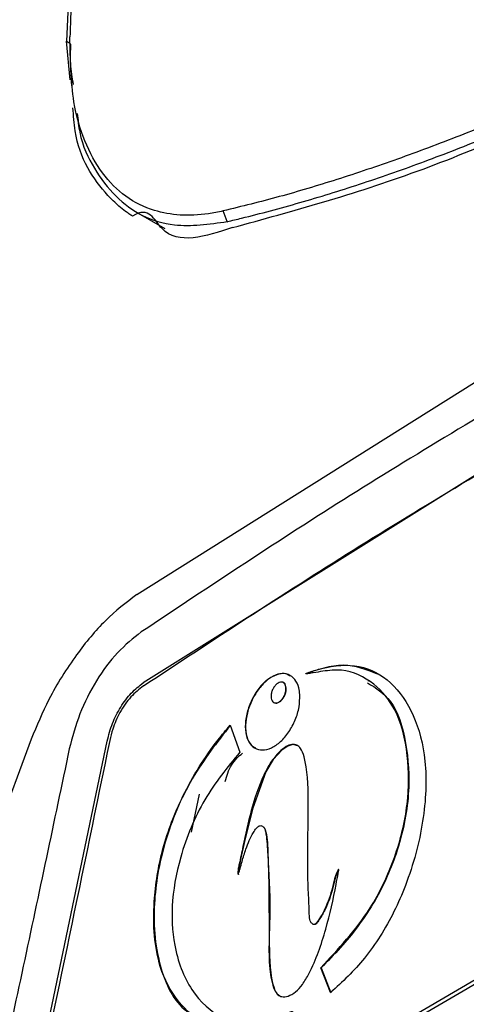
# Model space of a CAD drawing. Extents: x 106 to 315, y 19 to 260.
# Tile 44 of 132: x 261.14 to 264.3, y 73.4 to 80.35. Entities that reach past the tile are written whole.
import ezdxf

# ---------------------------------------------------------------- set-up
doc = ezdxf.new("R2010")
doc.units = 0
doc.layers.get('0').update_dxf_attribs({"linetype": 'CONTINUOUS'})

msp = doc.modelspace()

# ---------------------------------------------------------------- linework, layer by layer
at = {"color": 7, "linetype": 'CONTINUOUS'}
for p, q in [((261.5826, 82.5687), (261.4734, 80.1986)), ((261.5005, 79.9244), (261.4734, 80.1986)), ((261.9637, 78.9933), (262.1686, 78.8746)), ((262.6103, 78.9245), (262.5803, 78.9993)), ((261.9704, 76.2913), (264.9061, 78.1331)), ((265.0393, 77.556), (262.0169, 75.6685)), ((263.0081, 75.6685), (263.006, 75.6697)), ((263.6083, 75.68), (263.6058, 75.6814)), ((262.9377, 75.5296), (262.9396, 75.5285)), ((262.6305, 75.3688), (262.6981, 75.1779)), ((261.2243, 75.2691), (260.4089, 73.0649)), ((261.1852, 72.4918), (261.7622, 75.2564)), ((262.4111, 74.8807), (262.3552, 74.6134)), ((262.8599, 74.6553), (262.858, 74.6564)), ((265.3356, 74.1432), (261.632, 71.9737)), ((261.6337, 71.9479), (265.3384, 74.1167)), ((263.2147, 73.9643), (263.2167, 73.9631)), ((263.34, 73.4806), (263.2703, 73.6564)), ((263.2723, 73.6552), (263.2703, 73.6564)), ((263.2723, 73.6552), (263.342, 73.4794))]:
    msp.add_line(p, q, dxfattribs=at)
at = {"color": 8, "linetype": 'CONTINUOUS'}
for p, q in [((261.4734, 80.1986), (261.5026, 80.1817)), ((262.6103, 78.9245), (262.6149, 78.9218))]:
    msp.add_line(p, q, dxfattribs=at)
at = {"color": 7, "linetype": 'CONTINUOUS', "flags": 128}
msp.add_lwpolyline([(263.1077, 75.2236), (263.0739, 75.2315), (263.0385, 75.2218), (262.9987, 75.1958), (262.9353, 75.1274), (262.8819, 75.0393), (262.789, 74.7771), (262.7311, 74.5471), (262.7059, 74.4314), (262.6934, 74.3732), (262.6891, 74.3478), (262.6878, 74.3335), (262.6875, 74.3257), (262.6875, 74.3213), (262.6876, 74.3189), (262.6878, 74.3174), (262.6883, 74.3161), (262.6885, 74.3159), (262.6887, 74.3158), (262.6889, 74.3158), (262.6891, 74.3159), (262.6894, 74.3162), (262.6894, 74.3163), (262.6894, 74.3163)], dxfattribs=at)
at = {"color": 7, "linetype": 'CONTINUOUS'}
for points, knots in [([(261.5067, 80.4575), (261.5058, 80.4346), (261.5042, 80.3886), (261.5014, 80.3122), (261.4995, 80.2587), (261.4985, 80.2282)], [0, 0, 0, 0, 0.300403, 0.600803, 1, 1, 1, 1]), ([(262.5803, 78.9993), (262.5455, 78.9922), (262.3702, 78.9564), (262.1288, 78.9738), (261.8188, 79.1254), (261.6241, 79.3923), (261.5067, 79.7965), (261.5015, 80.0694), (261.4985, 80.2282)], [0, 0, 0, 0, 0.052855, 0.265982, 0.401473, 0.675399, 0.81107, 1, 1, 1, 1]), ([(261.503, 80.1772), (261.5012, 80.1309), (261.4974, 80.0277), (261.5133, 79.941), (261.5221, 79.8931)], [0, 0, 0, 0, 0.448698, 1, 1, 1, 1]), ([(265.2744, 79.9733), (265.2358, 79.9552), (265.043, 79.8645), (264.6998, 79.7118), (264.3255, 79.5579), (263.9572, 79.4165), (263.6674, 79.3132), (263.3161, 79.1984), (262.9746, 79.0959), (262.7118, 79.0315), (262.5803, 78.9993)], [0, 0, 0, 0, 0.040367, 0.201868, 0.363368, 0.444105, 0.605604, 0.686341, 0.843041, 1, 1, 1, 1]), ([(261.5052, 79.9392), (261.506, 79.9297), (261.5076, 79.9107), (261.5092, 79.8917), (261.51, 79.8822)], [0, 0, 0, 0, 0.499997, 1, 1, 1, 1]), ([(262.6103, 78.9245), (262.6439, 78.9324), (262.8119, 78.9723), (263.1205, 79.0549), (263.4722, 79.1635), (263.8304, 79.2849), (264.1221, 79.3922), (264.4894, 79.5376), (264.8588, 79.6927), (265.1599, 79.832), (265.3105, 79.9017)], [0, 0, 0, 0, 0.040268, 0.201374, 0.36248, 0.44302, 0.604127, 0.684667, 0.8422, 1, 1, 1, 1]), ([(262.6473, 78.882), (263.0744, 78.9988), (263.9189, 79.2298), (264.8554, 79.648), (265.3184, 79.8548)], [0, 0, 0, 0, 0.505675, 1, 1, 1, 1]), ([(262.6473, 78.882), (262.4548, 78.8193), (262.1654, 78.7249), (262.057, 79.0387), (261.9416, 78.9623), (261.9416, 78.9623), (261.9416, 78.9623), (261.9416, 78.9623), (261.9416, 78.9623), (261.9415, 78.9624), (261.9414, 78.9624), (261.9412, 78.9626), (261.9407, 78.9629), (261.9397, 78.9635), (261.9378, 78.9647), (261.9339, 78.9671), (261.9263, 78.972), (261.9114, 78.9818), (261.883, 79.0018), (261.8317, 79.0424), (261.6849, 79.1911), (261.5433, 79.3996), (261.5238, 79.6722), (261.5199, 79.7279)], [0, 0, 0, 0, 0.306654, 0.460925, 0.460926, 0.46093, 0.460935, 0.460945, 0.460966, 0.461009, 0.461092, 0.461262, 0.461598, 0.462271, 0.463615, 0.466297, 0.471635, 0.482205, 0.502921, 0.542662, 0.615366, 0.921369, 1, 1, 1, 1]), ([(261.5502, 79.6881), (261.5551, 79.6424), (261.5719, 79.4884), (261.7055, 79.2107), (261.9294, 78.9799), (262.2633, 78.8768), (262.4817, 78.9068), (262.6103, 78.9245)], [0, 0, 0, 0, 0.07178, 0.241817, 0.585576, 0.756002, 1, 1, 1, 1]), ([(265.0158, 77.9196), (264.4978, 77.6124), (263.4619, 76.9982), (262.4889, 76.3506), (262.0024, 76.0269)], [0, 0, 0, 0, 0.500004, 1, 1, 1, 1]), ([(262.0177, 75.6462), (262.5068, 75.9683), (263.4854, 76.613), (264.5221, 77.2265), (265.0408, 77.5334)], [0, 0, 0, 0, 0.499716, 1, 1, 1, 1]), ([(261.9704, 76.2913), (261.8957, 76.2337), (261.7477, 76.1196), (261.5349, 75.8634), (261.3532, 75.5756), (261.2643, 75.3641), (261.2243, 75.2691)], [0, 0, 0, 0, 0.252119, 0.500168, 0.775492, 1, 1, 1, 1]), ([(262.0024, 76.0269), (261.9456, 75.9819), (261.8321, 75.8922), (261.6812, 75.6871), (261.5601, 75.4498), (261.5163, 75.2846), (261.4943, 75.2019)], [0, 0, 0, 0, 0.250223, 0.500089, 0.749862, 1, 1, 1, 1]), ([(263.2703, 73.6564), (263.394, 73.7878), (263.6026, 74.0093), (263.8043, 74.432), (263.895, 74.8113), (263.892, 75.1739), (263.8163, 75.4804), (263.6434, 75.678), (263.4633, 75.7683), (263.3071, 75.7535), (263.2289, 75.7405), (263.19, 75.7342), (263.1726, 75.7314), (263.1664, 75.7314), (263.1656, 75.7317), (263.1654, 75.7318), (263.1653, 75.732), (263.1653, 75.7321), (263.1653, 75.7322), (263.1653, 75.7323), (263.1655, 75.7325), (263.166, 75.733), (263.1683, 75.7344), (263.1775, 75.7384), (263.2139, 75.7512), (263.3402, 75.7906), (263.5484, 75.8058), (263.7751, 75.6855), (263.9369, 75.4501), (264.0253, 75.1137), (264.0063, 74.6901), (263.8915, 74.2574), (263.7309, 73.9315), (263.5485, 73.6738), (263.4225, 73.557), (263.34, 73.4806)], [0, 0, 0, 0, 0.081611, 0.137532, 0.193524, 0.247977, 0.308715, 0.359206, 0.417004, 0.445845, 0.460196, 0.467371, 0.47096, 0.471409, 0.471522, 0.471578, 0.4716, 0.471615, 0.471629, 0.471642, 0.471666, 0.471731, 0.472006, 0.473096, 0.477445, 0.494835, 0.552729, 0.61081, 0.669426, 0.729303, 0.79545, 0.863156, 0.91944, 0.947273, 1, 1, 1, 1]), ([(263.6719, 75.7281), (263.5938, 75.76), (263.4766, 75.8079), (263.3162, 75.7796), (263.2359, 75.756), (263.1956, 75.7431), (263.1769, 75.736), (263.1694, 75.7328), (263.1677, 75.7315), (263.1674, 75.7313), (263.1673, 75.7311), (263.1673, 75.731), (263.1673, 75.7309), (263.1673, 75.7308), (263.1674, 75.7307), (263.1675, 75.7306), (263.1675, 75.7306)], [0, 0, 0, 0, 0.510797, 0.76661, 0.893952, 0.957615, 0.989452, 0.997422, 0.99842, 0.998796, 0.998949, 0.999105, 0.999226, 0.999338, 0.999543, 1, 1, 1, 1]), ([(263.1223, 75.5845), (263.122, 75.5559), (263.1214, 75.4987), (263.0928, 75.4052), (263.0472, 75.3194), (262.9877, 75.2497), (262.9219, 75.2045), (262.8572, 75.1886), (262.8009, 75.2034), (262.7592, 75.2474), (262.7367, 75.3155), (262.736, 75.4003), (262.757, 75.4925), (262.7976, 75.5816), (262.8531, 75.6575), (262.9173, 75.7113), (262.9828, 75.7369), (263.0423, 75.7317), (263.0889, 75.6963), (263.1153, 75.6431), (263.1204, 75.6008), (263.1223, 75.5845)], [0, 0, 0, 0, 0.053993, 0.107983, 0.162008, 0.215935, 0.269665, 0.323198, 0.376609, 0.430014, 0.483522, 0.537202, 0.59106, 0.645041, 0.699028, 0.752886, 0.806523, 0.859952, 0.913288, 0.966701, 1, 1, 1, 1]), ([(263.0553, 75.7153), (263.0441, 75.7218), (263.0164, 75.7378), (262.9592, 75.7286), (262.8942, 75.6926), (262.8328, 75.6298), (262.7825, 75.5482), (262.7488, 75.4569), (262.7355, 75.3657), (262.7452, 75.2866), (262.7704, 75.2308), (262.7978, 75.2155), (262.8084, 75.2096)], [0, 0, 0, 0, 0.072352, 0.179088, 0.285783, 0.39276, 0.500185, 0.608006, 0.716003, 0.823903, 0.931513, 1, 1, 1, 1]), ([(261.7622, 75.2564), (261.7729, 75.2984), (261.794, 75.3814), (261.8552, 75.4993), (261.9311, 75.6014), (261.988, 75.6459), (262.0169, 75.6685)], [0, 0, 0, 0, 0.2530974, 0.5000754, 0.7468907, 1, 1, 1, 1]), ([(262.0177, 75.6462), (261.9875, 75.6225), (261.9269, 75.5749), (261.8507, 75.4638), (261.8025, 75.3545), (261.7864, 75.2879), (261.78, 75.2616)], [0, 0, 0, 0, 0.282763, 0.566547, 0.828716, 1, 1, 1, 1]), ([(263.0244, 75.6328), (263.0243, 75.625), (263.0241, 75.6093), (263.0163, 75.5838), (263.0038, 75.5603), (262.9876, 75.5412), (262.9697, 75.5288), (262.952, 75.5244), (262.9366, 75.5285), (262.9252, 75.5405), (262.919, 75.5591), (262.9188, 75.5823), (262.9245, 75.6076), (262.9356, 75.632), (262.9508, 75.6527), (262.9684, 75.6674), (262.9863, 75.6744), (263.0026, 75.673), (263.0153, 75.6633), (263.0225, 75.6488), (263.0239, 75.6372), (263.0244, 75.6328)], [0, 0, 0, 0, 0.053975, 0.107947, 0.161962, 0.215906, 0.269664, 0.323212, 0.376616, 0.429997, 0.483485, 0.537165, 0.591048, 0.64505, 0.699033, 0.752873, 0.806497, 0.859929, 0.91329, 0.966713, 1, 1, 1, 1]), ([(262.9402, 75.5293), (262.9417, 75.5281), (262.9473, 75.5237), (262.9609, 75.5243), (262.9786, 75.5315), (262.9961, 75.5467), (263.011, 75.5676), (263.0217, 75.5919), (263.0267, 75.6143), (263.0265, 75.6268), (263.0264, 75.6316)], [0, 0, 0, 0, 0.051699, 0.19414, 0.336392, 0.478826, 0.621719, 0.765164, 0.909032, 1, 1, 1, 1]), ([(263.0264, 75.6316), (263.0253, 75.6385), (263.0231, 75.6524), (263.0156, 75.6646), (263.0092, 75.667), (263.0076, 75.6676)], [0, 0, 0, 0, 0.430292, 0.860759, 1, 1, 1, 1]), ([(263.6007, 75.6686), (263.6589, 75.632), (263.7909, 75.549), (263.8804, 75.2504), (263.9069, 74.8814), (263.8237, 74.4753), (263.6485, 74.0954), (263.45, 73.8363), (263.3186, 73.7024), (263.2723, 73.6552)], [0, 0, 0, 0, 0.126547, 0.286954, 0.446447, 0.6163, 0.764963, 0.917209, 1, 1, 1, 1]), ([(262.6981, 75.1779), (262.6108, 75.0713), (262.4353, 74.8569), (262.2721, 74.4578), (262.2061, 74.0838), (262.2371, 73.74), (262.3673, 73.4501), (262.5912, 73.2671), (262.8262, 73.2587), (262.9823, 73.3122), (263.0454, 73.3415), (263.0674, 73.3476), (263.0694, 73.3479), (263.0701, 73.3476), (263.0702, 73.3474), (263.0703, 73.3472), (263.0702, 73.347), (263.0701, 73.3467), (263.0697, 73.3459), (263.0675, 73.3434), (263.0575, 73.3353), (263.0169, 73.3077), (262.8934, 73.2389), (262.6869, 73.1909), (262.4466, 73.2418), (262.2557, 73.407), (262.1052, 73.6844), (262.0747, 74.0706), (262.141, 74.4946), (262.2965, 74.8974), (262.4772, 75.1869), (262.6017, 75.3346), (262.6305, 75.3688)], [0, 0, 0, 0, 0.062345, 0.125303, 0.178813, 0.232255, 0.300715, 0.368764, 0.427598, 0.452831, 0.465423, 0.46621, 0.466606, 0.466672, 0.46671, 0.466742, 0.466773, 0.466814, 0.466888, 0.467142, 0.468358, 0.473194, 0.492537, 0.544304, 0.600313, 0.659709, 0.716564, 0.796273, 0.853649, 0.910857, 0.979413, 1, 1, 1, 1]), ([(262.6325, 75.3676), (262.5372, 75.2469), (262.3459, 75.0047), (262.1552, 74.5486), (262.0729, 74.0708), (262.119, 73.6349), (262.2625, 73.366), (262.3953, 73.3115), (262.4244, 73.2996)], [0, 0, 0, 0, 0.17904, 0.359478, 0.531414, 0.739583, 0.942894, 1, 1, 1, 1]), ([(261.78, 75.2616), (261.685, 74.8003), (261.4948, 73.8777), (261.3008, 72.9569), (261.2038, 72.4965)], [0, 0, 0, 0, 0.499997, 1, 1, 1, 1]), ([(262.6874, 74.3174), (262.6873, 74.3173), (262.6871, 74.3172), (262.6869, 74.317), (262.6867, 74.317), (262.6864, 74.3171), (262.6861, 74.3176), (262.6854, 74.3204), (262.6853, 74.3332), (262.6874, 74.3561), (262.7013, 74.4189), (262.7463, 74.6371), (262.8008, 74.8874), (262.914, 75.1072), (262.9699, 75.1756), (263.0223, 75.2188), (263.0666, 75.2355), (263.1026, 75.2305), (263.1342, 75.2013), (263.1775, 75.082), (263.1866, 74.737), (263.1721, 74.3596), (263.1885, 74.0857), (263.1897, 74.0056), (263.2003, 73.9765), (263.2108, 73.9657), (263.2204, 73.9616), (263.2264, 73.9617), (263.233, 73.9654), (263.2484, 73.9823), (263.2748, 74.0223), (263.3209, 74.1124), (263.3531, 74.2182), (263.3721, 74.305), (263.3877, 74.3386), (263.3927, 74.3466), (263.3945, 74.3487), (263.3955, 74.3496), (263.3961, 74.3499), (263.3965, 74.3499), (263.3969, 74.3497), (263.3972, 74.3492), (263.3976, 74.3471), (263.3969, 74.3385), (263.3899, 74.304), (263.3645, 74.166), (263.3111, 73.9284), (263.2286, 73.685), (263.1448, 73.5401), (263.0934, 73.4832), (263.0414, 73.4532), (262.9975, 73.4487), (262.9634, 73.4643), (262.9275, 73.5262), (262.8928, 73.7195), (262.9215, 74.0621), (262.8991, 74.3729), (262.8906, 74.5674), (262.8774, 74.6324), (262.8661, 74.6516), (262.8538, 74.6595), (262.8419, 74.6603), (262.829, 74.6542), (262.8122, 74.6384), (262.7774, 74.5872), (262.7442, 74.5053), (262.718, 74.4191), (262.703, 74.3654), (262.6949, 74.3381), (262.6909, 74.3259), (262.6889, 74.3205), (262.6879, 74.3182), (262.6875, 74.3176), (262.6874, 74.3174)], [0, 0, 0, 0, 0.000071, 0.000122, 0.000172, 0.000232, 0.000333, 0.000637, 0.002007, 0.007458, 0.012891, 0.034572, 0.121676, 0.138263, 0.154888, 0.166783, 0.176522, 0.186309, 0.194982, 0.209764, 0.269418, 0.386412, 0.415648, 0.426242, 0.430444, 0.435655, 0.437402, 0.43872, 0.44005, 0.441959, 0.450657, 0.46389, 0.491337, 0.504977, 0.508407, 0.509262, 0.50969, 0.509838, 0.509988, 0.510084, 0.510182, 0.510309, 0.510547, 0.511412, 0.514839, 0.52848, 0.583169, 0.638146, 0.652816, 0.665217, 0.677703, 0.688532, 0.696697, 0.706791, 0.738092, 0.813569, 0.888594, 0.91734, 0.924184, 0.929337, 0.933125, 0.935797, 0.938486, 0.942188, 0.948314, 0.969244, 0.984599, 0.993254, 0.997061, 0.998811, 0.999582, 0.999919, 1, 1, 1, 1]), ([(261.4943, 75.2019), (261.3866, 74.6899), (261.1711, 73.6659), (260.9482, 72.6455), (260.8368, 72.1352)], [0, 0, 0, 0, 0.499984, 1, 1, 1, 1]), ([(262.5958, 74.9716), (262.6009, 74.9915), (262.6112, 75.0313), (262.6395, 75.0891), (262.6763, 75.1384), (262.7039, 75.1599), (262.7177, 75.1706)], [0, 0, 0, 0, 0.250288, 0.500018, 0.749792, 1, 1, 1, 1]), ([(262.8599, 74.6552), (262.8644, 74.6515), (262.8754, 74.6424), (262.8928, 74.5786), (262.9051, 74.3047), (262.9037, 73.9288), (262.9103, 73.584), (262.9551, 73.4754), (262.9726, 73.464), (262.9791, 73.4597)], [0, 0, 0, 0, 0.019311, 0.047283, 0.173979, 0.677043, 0.93119, 0.974176, 1, 1, 1, 1]), ([(263.3987, 74.3486), (263.3987, 74.3486), (263.3986, 74.3488), (263.3982, 74.3487), (263.3976, 74.3485), (263.3962, 74.3473), (263.3919, 74.3414), (263.3799, 74.3179), (263.3554, 74.2225), (263.3258, 74.1039), (263.2666, 74.0077), (263.2439, 73.972), (263.231, 73.9615), (263.2243, 73.9601), (263.2195, 73.961), (263.2173, 73.9631), (263.2169, 73.9634)], [0, 0, 0, 0, 0.00022, 0.001667, 0.003335, 0.006276, 0.015444, 0.052524, 0.178166, 0.672848, 0.845743, 0.931332, 0.950077, 0.969025, 0.994709, 1, 1, 1, 1]), ([(265.379, 73.7433), (265.3579, 73.7312), (265.1701, 73.6228), (264.5196, 73.2467), (263.2409, 72.506), (262.1305, 71.8609), (261.4818, 71.484)], [0, 0, 0, 0, 0.016221, 0.144217, 0.5, 1, 1, 1, 1])]:
    msp.add_open_spline(points, degree=3, knots=knots, dxfattribs=at)

doc.saveas('drawing.dxf')
